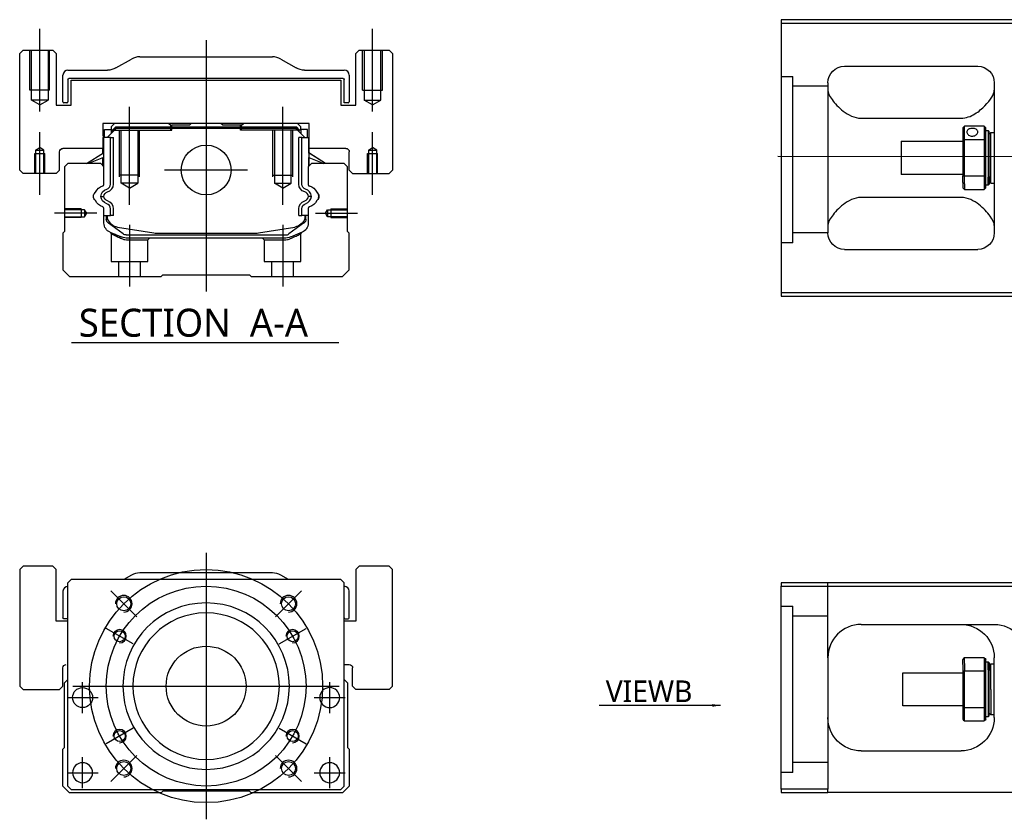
# Model space of a CAD drawing. Header units: millimetres. Extents: x 1805 to 4914, y -1594 to 860.
# Tile 31 of 41: x 3642 to 3938, y -227 to 13. Entities that reach past the tile are written whole.
import ezdxf
from ezdxf.lldxf.tags import DXFTag

# ---------------------------------------------------------------- set-up
doc = ezdxf.new("R2010")
doc.units = ezdxf.units.MM
doc.layers.get('0').update_dxf_attribs({"linetype": 'CONTINUOUS'})
doc.styles.add('CHN', font='Microsoft JhengHei.ttf')
doc.styles.add('DIM-7', font='SIMPLEX.shx', dxfattribs={"width": 0.7, "bigfont": 'chineset.shx'})
tags = doc.linetypes.add('DASHED', pattern=[25.72, 12.86, -12.86]).pattern_tags.tags
tags[6:7] = [DXFTag(74, 4), DXFTag(75, 0), DXFTag(340, '0'), DXFTag(46, 0.0), DXFTag(50, 0.0), DXFTag(44, 0.0), DXFTag(45, 0.0)]
tags[4:5] = [DXFTag(74, 4), DXFTag(75, 0), DXFTag(340, '0'), DXFTag(46, 0.0), DXFTag(50, 0.0), DXFTag(44, 0.0), DXFTag(45, 0.0)]
doc.dimstyles.new('CNS', dxfattribs={"dimtxt": 3.5, "dimasz": 2.5, "dimexe": 1, "dimexo": 1, "dimgap": 1, "dimtad": 1, "dimdsep": 46, "dimtxsty": 'DIM-7', "dimcen": 0.09, "dimclrd": 4, "dimclre": 4, "dimclrt": 1, "dimadec": 0, "dimazin": 0, "dimtfac": 1, "dimtmove": 0, "dimatfit": 3, "dimfxl": 1, "dimtvp": 0.971429, "dimtolj": 1, "dimarcsym": 0})

msp = doc.modelspace()

# ---------------------------------------------------------------- linework, layer by layer
at = {"linetype": 'Continuous'}
for p, q in [((3945.14, 13.15), (3871.14, 13.15)), ((3871.14, 13.15), (3871.14, -68.85)), ((3871.14, 12.15), (3945.14, 12.15)), ((3643.39, 4), (3642.39, 3)), ((3643.39, 4), (3642.39, 3)), ((3642.39, -32), (3642.39, 3)), ((3642.39, -32), (3642.39, 3)), ((3643.39, 4), (3652.39, 4)), ((3653.39, 3), (3652.39, 4)), ((3653.39, 3), (3653.39, -12.5)), ((3744.39, 4), (3743.39, 3)), ((3744.39, 4), (3743.39, 3)), ((3743.39, -12.5), (3743.39, 3)), ((3743.39, -12.5), (3743.39, 3)), ((3744.39, 4), (3753.39, 4)), ((3754.39, 3), (3753.39, 4)), ((3754.39, 3), (3754.39, -32)), ((3671.29, -1.34), (3675.98, 1.34)), ((3678.46, 2), (3718.31, 2)), ((3720.79, 1.34), (3725.48, -1.34)), ((3656.89, -2), (3668.81, -2)), ((3727.96, -2), (3739.89, -2)), ((3890.14, -0.85), (3930.14, -0.85)), ((3655.39, -11.47), (3655.39, -3.5)), ((3656.89, -4.8), (3656.89, -11.47)), ((3739.59, -4.5), (3657.19, -4.5)), ((3657.89, -5), (3738.89, -5)), ((3657.89, -12.5), (3657.89, -5)), ((3657.89, -12.5), (3657.89, -5)), ((3738.89, -5), (3738.89, -12.5)), ((3739.89, -11.77), (3739.89, -4.8)), ((3741.39, -3.5), (3741.39, -11.47)), ((3885.14, -5.85), (3885.14, -50.85)), ((3935.14, -5.85), (3935.14, -50.85)), ((3656.59, -11.77), (3655.69, -11.77)), ((3741.09, -11.77), (3739.89, -11.77)), ((3653.39, -12.5), (3657.89, -12.5)), ((3738.89, -12.5), (3743.39, -12.5)), ((3895.14, -16.44), (3925.14, -16.44)), ((3667.4, -18), (3667.42, -25.5)), ((3729.37, -18), (3667.4, -18)), ((3667.91, -19.85), (3669.91, -19.85)), ((3667.91, -22.25), (3667.91, -19.85)), ((3668.71, -22.25), (3671.41, -19.55)), ((3670.91, -18), (3669.91, -19)), ((3669.91, -19), (3669.91, -19.85)), ((3669.91, -19.85), (3669.91, -21.05)), ((3670.41, -20), (3669.91, -20)), ((3670.41, -19.92), (3671.27, -19.05)), ((3670.64, -20.01), (3670.41, -19.92)), ((3670.41, -20.55), (3670.41, -19.92)), ((3670.64, -20.01), (3671.37, -19.28)), ((3670.64, -20.32), (3670.64, -20.01)), ((3671.27, -19.05), (3725.5, -19.05)), ((3671.37, -19.28), (3671.27, -19.05)), ((3671.37, -19.28), (3725.41, -19.28)), ((3725.37, -19.55), (3671.41, -19.55)), ((3687.19, -18), (3687.74, -18.55)), ((3687.74, -18.55), (3688.09, -18.55)), ((3693.39, -18.55), (3688.09, -18.55)), ((3688.09, -19.05), (3688.09, -18.55)), ((3693.39, -18.55), (3693.94, -18)), ((3702.84, -18), (3693.94, -18)), ((3703.39, -18.55), (3702.84, -18)), ((3708.69, -18.55), (3703.39, -18.55)), ((3708.69, -19.05), (3708.69, -18.55)), ((3708.69, -18.55), (3709.04, -18.55)), ((3709.04, -18.55), (3709.59, -18)), ((3709.04, -18.55), (3709.59, -18)), ((3728.07, -22.25), (3725.37, -19.55)), ((3725.41, -19.28), (3725.5, -19.05)), ((3726.14, -20.01), (3725.41, -19.28)), ((3726.37, -19.92), (3725.5, -19.05)), ((3726.87, -19), (3725.87, -18)), ((3726.14, -20.01), (3726.37, -19.92)), ((3726.14, -20.32), (3726.14, -20.01)), ((3726.37, -20.55), (3726.37, -19.92)), ((3726.87, -20), (3726.37, -20)), ((3726.87, -19.85), (3726.87, -19)), ((3728.87, -19.85), (3726.87, -19.85)), ((3726.87, -19.85), (3726.87, -21.05)), ((3728.87, -19.85), (3728.87, -19.85)), ((3728.87, -22.25), (3728.87, -19.85)), ((3728.87, -22.25), (3728.87, -19.85)), ((3729.36, -25.5), (3729.37, -18)), ((3729.36, -22.25), (3729.37, -18)), ((3925.64, -19.35), (3925.64, -22.94)), ((3932.14, -18.85), (3926.14, -18.85)), ((3926.14, -22.8), (3926.14, -18.85)), ((3932.14, -18.85), (3932.14, -22.8)), ((3932.64, -22.94), (3932.64, -19.35)), ((3932.64, -20.1), (3933.34, -20.1)), ((3933.34, -20.1), (3933.64, -20.4)), ((3933.34, -20.1), (3933.34, -34.18)), ((3933.64, -33.97), (3933.64, -20.4)), ((3933.64, -21.2), (3934.14, -20.7)), ((3934.14, -20.7), (3935.14, -20.7)), ((3934.14, -36), (3934.14, -20.7)), ((3667.51, -22.25), (3667.41, -22.25)), ((3667.51, -26.9), (3667.51, -22.25)), ((3667.56, -22.25), (3667.51, -22.25)), ((3669.66, -22.25), (3667.56, -22.25)), ((3667.56, -22.25), (3667.56, -29.5)), ((3669.66, -36.21), (3669.66, -22.25)), ((3669.66, -22.25), (3670.56, -22.25)), ((3670.56, -36.21), (3670.56, -22.25)), ((3727.12, -22.25), (3726.22, -22.25)), ((3726.22, -36.21), (3726.22, -22.25)), ((3727.12, -22.25), (3729.22, -22.25)), ((3727.12, -36.21), (3727.12, -22.25)), ((3729.22, -22.25), (3729.27, -22.25)), ((3729.22, -22.25), (3729.22, -29.5)), ((3729.27, -22.25), (3729.36, -22.25)), ((3729.27, -26.9), (3729.27, -22.25)), ((3907.14, -23.35), (3925.64, -23.35)), ((3907.14, -23.35), (3907.14, -33.35)), ((3925.64, -22.94), (3925.64, -33.75)), ((3926.14, -33.89), (3926.14, -22.8)), ((3926.14, -22.8), (3932.14, -22.8)), ((3932.14, -22.8), (3932.14, -33.89)), ((3932.64, -33.75), (3932.64, -22.94)), ((3654.39, -32), (3654.39, -26.5)), ((3667.42, -25.5), (3655.39, -25.5)), ((3667.41, -26.96), (3667.41, -25.5)), ((3740.39, -25.5), (3729.36, -25.5)), ((3729.37, -26.96), (3729.37, -25.5)), ((3741.39, -32), (3741.39, -26.5)), ((3741.39, -32), (3741.39, -26.5)), ((3662.5, -30), (3667.56, -26.87)), ((3667.56, -28.21), (3663.05, -30)), ((3667.41, -30.7), (3667.41, -28.27)), ((3667.51, -30.8), (3667.51, -28.23)), ((3734.27, -30), (3729.22, -26.87)), ((3729.22, -28.21), (3733.72, -30)), ((3729.27, -30.8), (3729.27, -28.23)), ((3734.27, -30), (3729.37, -26.96)), ((3729.37, -30.7), (3729.37, -28.27)), ((3642.39, -32), (3643.39, -33)), ((3642.39, -32), (3643.39, -33)), ((3653.39, -33), (3654.39, -32)), ((3656.89, -30), (3655.89, -31)), ((3655.89, -31), (3655.89, -50.45)), ((3666.71, -30), (3656.89, -30)), ((3667.71, -31), (3666.71, -30)), ((3667.71, -36.32), (3667.71, -31)), ((3730.07, -30), (3729.07, -31)), ((3729.07, -31), (3729.07, -36.32)), ((3739.89, -30), (3730.07, -30)), ((3740.89, -31), (3739.89, -30)), ((3740.89, -50.45), (3740.89, -31)), ((3741.39, -32), (3742.39, -33)), ((3741.39, -32), (3742.39, -33)), ((3753.39, -33), (3754.39, -32)), ((3653.39, -33), (3643.39, -33)), ((3742.39, -33), (3753.39, -33)), ((3925.64, -33.35), (3907.14, -33.35)), ((3925.64, -35.77), (3925.64, -33.75)), ((3932.14, -33.89), (3926.14, -33.89)), ((3926.14, -36.12), (3926.14, -33.89)), ((3932.14, -33.89), (3932.14, -36.12)), ((3932.64, -37.35), (3932.64, -33.75)), ((3933.34, -36.6), (3933.34, -34.18)), ((3933.64, -33.97), (3933.64, -36.3)), ((3925.64, -35.77), (3925.64, -37.35)), ((3926.14, -36.12), (3926.14, -37.85)), ((3926.14, -37.85), (3932.14, -37.85)), ((3932.14, -36.12), (3932.14, -37.85)), ((3933.34, -36.6), (3932.64, -36.6)), ((3933.64, -36.3), (3933.34, -36.6)), ((3933.64, -35.5), (3934.14, -36)), ((3934.14, -36), (3935.14, -36)), ((3925.14, -40.25), (3895.14, -40.25)), ((3667.71, -47.94), (3667.71, -43.55)), ((3669.66, -45.66), (3669.66, -43.66)), ((3670.56, -45.66), (3670.56, -43.66)), ((3726.22, -45.66), (3726.22, -43.66)), ((3727.12, -45.66), (3727.12, -43.66)), ((3729.07, -43.55), (3729.07, -47.94)), ((3667.71, -45.66), (3669.66, -45.66)), ((3668.41, -45.66), (3668.41, -46.74)), ((3668.71, -45.66), (3668.71, -46.7)), ((3670.56, -45.66), (3669.66, -45.66)), ((3726.22, -45.66), (3727.12, -45.66)), ((3729.07, -45.66), (3727.12, -45.66)), ((3728.07, -45.66), (3728.07, -46.7)), ((3728.37, -46.74), (3728.37, -45.66)), ((3669.09, -48), (3669.02, -47.95)), ((3673.51, -51.22), (3669.09, -48)), ((3671.78, -49.13), (3682.68, -50.87)), ((3714.09, -50.87), (3725, -49.13)), ((3727.68, -48), (3723.26, -51.22)), ((3727.75, -47.95), (3727.68, -48)), ((3655.89, -50.45), (3655.39, -50.95)), ((3655.39, -50.95), (3655.39, -62)), ((3674.39, -51.5), (3722.38, -51.5)), ((3721.88, -52.5), (3674.9, -52.5)), ((3684.34, -51), (3712.44, -51)), ((3727.21, -50.71), (3723.78, -52.13)), ((3741.39, -50.95), (3740.89, -50.45)), ((3741.39, -62), (3741.39, -50.95)), ((3890.14, -55.85), (3930.14, -55.85)), ((3655.39, -62), (3657.39, -64)), ((3739.39, -64), (3741.39, -62)), ((3657.39, -64), (3684.89, -64)), ((3684.89, -64), (3685.39, -63.5)), ((3685.39, -63.5), (3711.39, -63.5)), ((3711.39, -63.5), (3711.89, -64)), ((3711.89, -64), (3739.39, -64)), ((3871.14, -68.85), (3871.14, -69.85)), ((3945.14, -68.85), (3871.14, -68.85)), ((3871.14, -69.85), (3945.14, -69.85)), ((3643.39, -151.04), (3642.39, -152.04)), ((3643.39, -151.04), (3642.39, -152.04)), ((3642.39, -152.04), (3642.39, -187.04)), ((3642.39, -152.04), (3642.39, -187.04)), ((3652.39, -151.04), (3643.39, -151.04)), ((3653.39, -152.04), (3652.39, -151.04)), ((3653.39, -167.54), (3653.39, -152.04)), ((3675.98, -153.7), (3673.64, -155.04)), ((3718.31, -153.04), (3678.46, -153.04)), ((3723.14, -155.04), (3720.79, -153.7)), ((3744.39, -151.04), (3743.39, -152.04)), ((3744.39, -151.04), (3743.39, -152.04)), ((3743.39, -152.04), (3743.39, -167.54)), ((3743.39, -152.04), (3743.39, -167.54)), ((3753.39, -151.04), (3744.39, -151.04)), ((3754.39, -152.04), (3753.39, -151.04)), ((3754.39, -187.04), (3754.39, -152.04)), ((3657.89, -155.04), (3656.89, -156.04)), ((3656.89, -217.04), (3656.89, -156.04)), ((3726.39, -155.04), (3657.89, -155.04)), ((3738.89, -155.04), (3726.39, -155.04)), ((3739.89, -156.04), (3738.89, -155.04)), ((3739.89, -217.04), (3739.89, -156.04)), ((3871.14, -156), (3871.14, -157)), ((3945.14, -156), (3871.14, -156)), ((3655.39, -158.54), (3655.39, -166.51)), ((3741.39, -166.51), (3741.39, -158.54)), ((3871.14, -157), (3945.14, -157)), ((3871.14, -218), (3871.14, -157)), ((3656.89, -167.54), (3653.39, -167.54)), ((3656.89, -166.81), (3655.69, -166.81)), ((3743.39, -167.54), (3739.89, -167.54)), ((3740.19, -166.81), (3741.09, -166.81)), ((3895.14, -168.5), (3935.14, -168.5)), ((3885.14, -178.5), (3885.14, -218)), ((3925.64, -180.57), (3925.64, -179)), ((3932.14, -178.5), (3926.14, -178.5)), ((3926.14, -180.22), (3926.14, -178.5)), ((3926.14, -180.22), (3926.14, -182.45)), ((3932.14, -178.5), (3932.14, -180.22)), ((3932.14, -180.22), (3932.14, -182.45)), ((3932.64, -182.59), (3932.64, -179)), ((3932.64, -179.75), (3933.34, -179.75)), ((3933.34, -179.75), (3933.64, -180.05)), ((3933.34, -182.16), (3933.34, -179.75)), ((3933.64, -180.05), (3933.64, -182.37)), ((3933.64, -180.85), (3934.14, -180.35)), ((3934.14, -180.35), (3935.14, -180.35)), ((3934.14, -188), (3934.14, -180.35)), ((3935.14, -196.5), (3935.14, -178.5)), ((3655.39, -187.04), (3655.39, -181.54)), ((3739.89, -180.54), (3741.39, -180.54)), ((3742.39, -187.04), (3742.39, -181.54)), ((3907.64, -183), (3925.64, -183)), ((3907.64, -188), (3907.64, -183)), ((3925.64, -180.57), (3925.64, -182.59)), ((3925.64, -182.59), (3925.64, -193.4)), ((3926.14, -193.54), (3926.14, -182.45)), ((3926.14, -182.45), (3932.14, -182.45)), ((3932.14, -182.45), (3932.14, -193.54)), ((3932.64, -193.4), (3932.64, -182.59)), ((3933.34, -182.16), (3933.34, -196.25)), ((3933.64, -195.95), (3933.64, -182.37)), ((3655.89, -186.04), (3656.89, -185.04)), ((3655.89, -205.49), (3655.89, -186.04)), ((3739.89, -185.04), (3740.89, -186.04)), ((3740.89, -186.04), (3740.89, -205.49)), ((3642.39, -187.04), (3643.39, -188.04)), ((3642.39, -187.04), (3643.39, -188.04)), ((3643.39, -188.04), (3654.39, -188.04)), ((3654.39, -188.04), (3655.39, -187.04)), ((3742.39, -187.04), (3743.39, -188.04)), ((3753.39, -188.04), (3743.39, -188.04)), ((3753.39, -188.04), (3754.39, -187.04)), ((3907.64, -193), (3907.64, -188)), ((3934.14, -188), (3934.14, -195.65)), ((3925.64, -193), (3907.64, -193)), ((3925.64, -193.4), (3925.64, -197)), ((3926.14, -197.5), (3926.14, -193.54)), ((3932.14, -193.54), (3926.14, -193.54)), ((3932.14, -193.54), (3932.14, -197.5)), ((3932.64, -197), (3932.64, -193.4)), ((3934.14, -195.65), (3933.64, -195.15)), ((3926.14, -197.5), (3932.14, -197.5)), ((3933.34, -196.25), (3932.64, -196.25)), ((3933.64, -195.95), (3933.34, -196.25)), ((3935.14, -195.65), (3934.14, -195.65)), ((3655.39, -205.99), (3655.89, -205.49)), ((3655.39, -217.04), (3655.39, -205.99)), ((3740.89, -205.49), (3741.39, -205.99)), ((3741.39, -205.99), (3741.39, -217.04)), ((3895.14, -206.5), (3925.14, -206.5)), ((3657.39, -219.04), (3655.39, -217.04)), ((3656.89, -217.04), (3657.89, -218.04)), ((3657.89, -218.04), (3738.89, -218.04)), ((3685.39, -218.54), (3684.89, -219.04)), ((3711.39, -218.54), (3685.39, -218.54)), ((3711.89, -219.04), (3711.39, -218.54)), ((3738.89, -218.04), (3739.89, -217.04)), ((3741.39, -217.04), (3739.39, -219.04)), ((3871.14, -218), (3871.14, -219)), ((3885.14, -218), (3871.14, -218)), ((3885.14, -219), (3885.14, -218)), ((3684.89, -219.04), (3657.39, -219.04)), ((3739.39, -219.04), (3711.89, -219.04)), ((3871.14, -219), (3885.14, -219)), ((3945.14, -219), (3885.14, -219))]:
    msp.add_line(p, q, dxfattribs=at)
at = {"ltscale": 0.2}
for p, q in [((3648.39, -14.42), (3648.39, 10.41)), ((3748.39, -14.42), (3748.39, 10.41)), ((3698.39, 7), (3698.39, -68.5)), ((3675.39, -42.45), (3675.39, -13)), ((3721.39, -42.45), (3721.39, -13)), ((3648.39, -39.42), (3648.39, -20.59)), ((3748.39, -39.42), (3748.39, -20.59)), ((3710.86, -32), (3685.91, -32)), ((3665.53, -45), (3652.89, -45)), ((3731.24, -45), (3743.89, -45)), ((3675.39, -48.5), (3675.39, -67)), ((3721.39, -48.5), (3721.39, -67)), ((3677.53, -166.18), (3669.75, -158.4)), ((3719.25, -166.18), (3727.02, -158.4)), ((3677.53, -207.9), (3669.75, -215.68)), ((3719.25, -207.9), (3727.02, -215.68))]:
    msp.add_line(p, q, dxfattribs=at)
at = {"linetype": 'DASHED', "ltscale": 0.08}
for p, q in [((3645.39, -8), (3645.39, 4)), ((3645.89, -8), (3645.89, 4)), ((3645.89, -11), (3645.89, 4)), ((3650.89, 4), (3650.89, -8)), ((3650.89, 4), (3650.89, -11)), ((3651.39, -8), (3651.39, 4)), ((3745.39, -8), (3745.39, 4)), ((3745.89, 4), (3745.89, -8)), ((3745.89, 4), (3745.89, -11)), ((3750.89, -8), (3750.89, 4)), ((3750.89, -11), (3750.89, 4)), ((3751.39, -8), (3751.39, 4)), ((3651.39, -8), (3645.39, -8)), ((3745.39, -8), (3751.39, -8)), ((3650.89, -11), (3645.89, -11)), ((3648.39, -12.45), (3645.89, -11)), ((3648.39, -12.45), (3650.89, -11)), ((3745.89, -11), (3750.89, -11)), ((3748.39, -12.45), (3745.89, -11)), ((3748.39, -12.45), (3750.89, -11)), ((3647.14, -26), (3648.39, -25.28)), ((3647.14, -26), (3647.14, -33)), ((3647.14, -26), (3647.14, -26)), ((3647.14, -26), (3649.64, -26)), ((3649.64, -26), (3648.39, -25.28)), ((3649.64, -33), (3649.64, -26)), ((3747.14, -26), (3748.39, -25.28)), ((3747.14, -26), (3747.14, -33)), ((3747.14, -26), (3747.14, -26)), ((3747.14, -26), (3749.64, -26)), ((3749.64, -26), (3748.39, -25.28)), ((3749.64, -33), (3749.64, -26)), ((3646.89, -27), (3649.89, -27)), ((3646.89, -33), (3646.89, -27)), ((3647.14, -27), (3647.14, -33)), ((3649.64, -33), (3649.64, -27)), ((3649.89, -33), (3649.89, -27)), ((3746.89, -27), (3749.89, -27)), ((3746.89, -33), (3746.89, -27)), ((3747.14, -27), (3747.14, -33)), ((3749.64, -33), (3749.64, -27)), ((3749.89, -33), (3749.89, -27))]:
    msp.add_line(p, q, dxfattribs=at)
at = {"linetype": 'DASHED', "ltscale": 0.3}
for p, q in [((3871.14, -3.86), (3874.64, -3.86)), ((3874.64, -53.86), (3874.64, -3.86)), ((3885.14, -6.86), (3874.64, -6.86)), ((3885.14, -50.86), (3874.64, -50.86)), ((3885.14, -178.5), (3885.14, -156)), ((3871.14, -163), (3874.64, -163)), ((3874.64, -213), (3874.64, -163)), ((3885.14, -166), (3874.64, -166)), ((3885.14, -210), (3874.64, -210))]:
    msp.add_line(p, q, dxfattribs=at)
at = {"linetype": 'DASHED'}
for p, q in [((3670.41, -20), (3688.09, -20)), ((3687.19, -18), (3687.74, -18.55)), ((3687.74, -20), (3687.74, -18.55)), ((3688.09, -20), (3688.09, -19.05)), ((3709.04, -18.55), (3708.69, -18.55)), ((3708.69, -20), (3708.69, -19.05)), ((3726.37, -20), (3708.69, -20)), ((3709.04, -20), (3709.04, -18.55)), ((3727.67, -20.05), (3727.67, -20.05)), ((3729.36, -22.25), (3729.37, -22.25)), ((3729.43, -27), (3729.43, -27)), ((3674.94, -53), (3680.89, -53)), ((3680.89, -53), (3681.39, -52.5)), ((3715.33, -52.5), (3715.83, -53)), ((3715.83, -53), (3721.83, -53)), ((3874.64, -53.86), (3871.14, -53.86)), ((3653.39, -152.04), (3652.39, -151.04)), ((3653.39, -167.54), (3653.39, -152.04)), ((3754.39, -152.04), (3753.39, -151.04)), ((3754.39, -187.04), (3754.39, -152.04)), ((3655.39, -187.04), (3655.39, -181.54)), ((3654.39, -188.04), (3655.39, -187.04)), ((3753.39, -188.04), (3754.39, -187.04)), ((3874.64, -213), (3871.14, -213))]:
    msp.add_line(p, q, dxfattribs=at)
at = {"linetype": 'DASHED', "ltscale": 0.1}
for p, q in [((3672.39, -34), (3672.39, -20)), ((3672.89, -36), (3672.89, -20)), ((3677.89, -20), (3677.89, -36)), ((3678.39, -34), (3678.39, -20)), ((3718.39, -34), (3718.39, -20)), ((3718.89, -20), (3718.89, -36)), ((3723.89, -36), (3723.89, -20)), ((3724.39, -34), (3724.39, -20)), ((3678.39, -33.55), (3672.39, -33.55)), ((3718.39, -33.55), (3724.39, -33.55)), ((3677.89, -36), (3672.89, -36)), ((3675.39, -37.45), (3672.89, -36)), ((3675.39, -37.45), (3677.89, -36)), ((3718.89, -36), (3723.89, -36)), ((3721.39, -37.45), (3718.89, -36)), ((3721.39, -37.45), (3723.89, -36)), ((3660.89, -43.7), (3655.89, -43.7)), ((3661.88, -43.93), (3655.89, -43.93)), ((3660.89, -43.7), (3660.89, -46.3)), ((3662.53, -45), (3661.88, -43.93)), ((3661.88, -43.93), (3661.88, -46.08)), ((3734.24, -45), (3734.89, -43.93)), ((3734.89, -43.93), (3740.89, -43.93)), ((3734.89, -43.93), (3734.89, -46.08)), ((3735.89, -43.7), (3735.89, -46.3)), ((3735.89, -43.7), (3740.89, -43.7)), ((3655.89, -46.08), (3661.88, -46.08)), ((3660.89, -46.3), (3655.89, -46.3)), ((3661.88, -46.08), (3662.53, -45)), ((3734.89, -46.08), (3734.24, -45)), ((3740.89, -46.08), (3734.89, -46.08)), ((3735.89, -46.3), (3740.89, -46.3)), ((3669.89, -51.18), (3669.89, -59.5)), ((3680.89, -59.5), (3680.89, -53)), ((3715.83, -53), (3715.83, -59.5)), ((3726.83, -59.5), (3726.83, -51.2)), ((3669.89, -59.5), (3680.89, -59.5)), ((3672.09, -59.5), (3672.09, -64)), ((3678.69, -64), (3678.69, -59.5)), ((3715.83, -59.5), (3726.83, -59.5)), ((3718.03, -59.5), (3718.03, -64)), ((3724.63, -64), (3724.63, -59.5))]:
    msp.add_line(p, q, dxfattribs=at)
for p, q in [((3870.14, -27.85), (4412.14, -28.35)), ((3657.92, -83.84), (3738.2, -83.84))]:
    msp.add_line(p, q)
at = {"ltscale": 0.3}
for p, q in [((3698.39, -147.04), (3698.39, -227.04)), ((3658.39, -187.04), (3738.39, -187.04))]:
    msp.add_line(p, q, dxfattribs=at)
at = {"ltscale": 0.1}
for p, q in [((3676.43, -174.36), (3668.38, -169.71)), ((3720.34, -174.36), (3728.39, -169.71)), ((3661.27, -195.12), (3661.27, -185.82)), ((3735.5, -195.12), (3735.5, -185.82)), ((3656.62, -190.47), (3665.92, -190.47)), ((3730.85, -190.47), (3740.15, -190.47)), ((3676.43, -199.71), (3668.38, -204.36)), ((3720.34, -199.71), (3728.39, -204.36)), ((3661.27, -217.69), (3661.27, -208.39)), ((3735.5, -217.69), (3735.5, -208.39)), ((3656.62, -213.04), (3665.92, -213.04)), ((3730.85, -213.04), (3740.15, -213.04))]:
    msp.add_line(p, q, dxfattribs=at)
at = {"linetype": 'Continuous'}
for centre, radius in [((3698.39, -32), 7.47), ((3673.64, -162.29), 2.1), ((3723.14, -162.29), 2.1), ((3672.41, -172.04), 1.65), ((3724.37, -172.04), 1.65), ((3698.39, -187.04), 12), ((3661.27, -190.47), 3), ((3672.41, -202.04), 1.65), ((3724.37, -202.04), 1.65), ((3673.64, -211.79), 2.1), ((3723.14, -211.79), 2.1)]:
    msp.add_circle(centre, radius, dxfattribs=at)
at = {"ltscale": 0.3}
for radius in [35, 30]:
    msp.add_circle((3698.39, -187.04), radius, dxfattribs=at)
at = {"linetype": 'Continuous', "extrusion": (0, 0, -1)}
for centre, radius in [((-3698.39, -187.04), 25), ((-3698.39, -187.04), 22), ((-3735.5, -190.47), 3), ((-3661.27, -213.04), 3), ((-3735.5, -213.04), 3)]:
    msp.add_circle(centre, radius, dxfattribs=at)
at = {"linetype": 'Continuous'}
for centre, radius, start, end in [((3678.46, -3), 5, 90, 119.7449), ((3718.31, -3), 5, 60.2551, 90), ((3656.89, -3.5), 1.5, 90, 180), ((3739.89, -3.5), 1.5, 0, 90), ((3655.69, -11.47), 0.3, 180, 270), ((3656.59, -11.47), 0.3, 270, 0), ((3741.09, -11.47), 0.3, 270, 0), ((3667.21, -36.32), 0.5, 285.1919, 0), ((3668.06, -36.21), 1.6, 286.8095, 0), ((3668.06, -36.21), 2.5, 286.8095, 0), ((3727.54, -40.11), 2.48, 4.1548, 73.1905), ((3729.57, -36.32), 0.5, 180, 254.8081), ((3664.85, -38.54), 0.3, 310.437, 335.092), ((3664.85, -41.33), 0.3, 24.908, 49.563), ((3668.06, -43.66), 2.5, 0, 73.1905), ((3727.54, -40.11), 1.58, 6.5313, 73.1905), ((3727.54, -39.75), 1.58, 286.8095, 353.4687), ((3727.54, -39.75), 2.48, 286.8095, 355.8452), ((3731.92, -38.54), 0.3, 204.908, 229.563), ((3731.92, -41.33), 0.3, 130.437, 155.092), ((3667.21, -43.55), 0.5, 0, 74.8081), ((3668.06, -43.66), 1.6, 0, 73.1905), ((3729.57, -43.55), 0.5, 105.1919, 180), ((3672.41, -45.18), 4, 202.3316, 260.9414), ((3724.37, -45.18), 4, 337.6678, 353.1681), ((3684.34, -40.5), 10.5, 260.9414, 270), ((3712.44, -40.5), 10.5, 270, 279.0586), ((3722.38, -50), 1.5, 270, 306.0274), ((3678.46, -158.04), 5, 90, 119.7449), ((3718.31, -158.04), 5, 60.2551, 90), ((3656.89, -158.54), 1.5, 90, 180), ((3739.89, -158.54), 1.5, 0, 90), ((3740.19, -166.51), 0.3, 180, 270), ((3741.09, -166.51), 0.3, 270, 0), ((3895.14, -178.5), 10, 90, 180)]:
    msp.add_arc(centre, radius, start, end, dxfattribs=at)
at = {"linetype": 'Continuous', "extrusion": (1e-16, 0, -1)}
for centre, radius, start, end in [((-3668.81, 3), 5, 240.2551, 270), ((-3727.96, 3), 5, 270, 299.7449), ((-3657.19, -4.8), 0.3, 0, 90), ((-3739.59, -4.8), 0.3, 90, 180), ((-3655.39, -26.5), 1, 0, 90), ((-3740.39, -26.5), 1, 90, 180), ((-3740.39, -26.5), 1, 90, 180), ((-3728.72, -36.21), 2.5, 286.8095, 0), ((-3728.72, -36.21), 1.6, 286.8095, 0), ((-3728.72, -43.66), 2.5, 0, 73.1905), ((-3728.72, -43.66), 1.6, 0, 73.1905), ((-3672.41, -45.18), 4, 337.6678, 353.1681), ((-3655.69, -166.51), 0.3, 270, 0)]:
    msp.add_arc(centre, radius, start, end, dxfattribs=at)
at = {"linetype": 'Continuous', "extrusion": (-1e-16, 0, -1)}
for centre, start, end in [((-3890.14, -5.85), 0, 90), ((-3930.14, -5.85), 90, 180), ((-3890.14, -50.85), 270, 0), ((-3930.14, -50.85), 180, 270)]:
    msp.add_arc(centre, 5, start, end, dxfattribs=at)
at = {"linetype": 'Continuous', "extrusion": (0, 0, -1)}
for centre, radius, start, end in [((-3668.24, -40.11), 3.43, 24.908, 74.8081), ((-3669.24, -40.11), 2.48, 4.1548, 73.1905), ((-3728.54, -40.11), 3.43, 105.1919, 155.092), ((-3666.04, -39.93), 1.53, 310.437, 49.563), ((-3668.24, -39.75), 3.43, 285.1919, 335.092), ((-3669.24, -39.75), 2.48, 286.8095, 355.8452), ((-3669.24, -40.11), 1.58, 6.5313, 73.1905), ((-3669.24, -39.75), 1.58, 286.8095, 353.4687), ((-3728.54, -39.75), 3.43, 204.908, 254.8081), ((-3730.73, -39.93), 1.53, 130.437, 229.563), ((-3728.54, -40.11), 3.58, 161.7181, 177.1235), ((-3728.54, -39.75), 3.58, 182.8765, 198.2819), ((-3669.91, -46.74), 1.5, 306.0274, 0), ((-3672.41, -45.18), 3.77, 349.0413, 352.7469), ((-3724.37, -45.18), 4, 202.3316, 260.9414), ((-3726.87, -46.74), 1.5, 180, 233.9726), ((-3670.71, -47.94), 3, 292.4327, 0), ((-3726.07, -47.94), 3, 180, 247.5673), ((-3674.9, -47.5), 5, 270, 292.4327), ((-3674.39, -50), 1.5, 270, 306.0274), ((-3721.88, -47.5), 5, 247.5673, 270), ((-3925.14, -178.5), 10, 90, 180), ((-3935.14, -178.5), 10, 90, 180), ((-3656.39, -181.54), 1, 0, 90), ((-3741.39, -181.54), 1, 90, 180), ((-3895.14, -196.5), 10, 270, 0), ((-3925.14, -196.5), 10, 180, 270)]:
    msp.add_arc(centre, radius, start, end, dxfattribs=at)
for centre, radius in [((3673.64, -162.29), 2.5), ((3723.14, -162.29), 2.5), ((3672.41, -172.04), 2), ((3724.37, -172.04), 2), ((3672.41, -202.04), 2), ((3724.37, -202.04), 2), ((3673.64, -211.79), 2.5), ((3723.14, -211.79), 2.5)]:
    msp.add_arc(centre, radius, 270, 180)
at = {"linetype": 'DASHED', "extrusion": (0, 0, -1)}
msp.add_arc((-3656.39, -181.54), 1, 0, 90, dxfattribs=at)
at = {"linetype": 'Continuous'}
for points, degree in [([(3885.14, -8.05), (3885.14, -8.8), (3885.61, -9.78), (3886.39, -10.85)], 3), ([(3925.64, -19.35), (3925.81, -19.18), (3925.97, -19.01), (3926.14, -18.85)], 3), ([(3932.14, -18.85), (3932.31, -19.01), (3932.47, -19.18), (3932.64, -19.35)], 3), ([(3926.14, -22.8), (3925.97, -22.84), (3925.81, -22.89), (3925.64, -22.94)], 3), ([(3932.14, -22.8), (3932.31, -22.84), (3932.47, -22.89), (3932.64, -22.94)], 3), ([(3667.56, -29.5), (3667.56, -30.1)], 1), ([(3729.22, -29.5), (3729.22, -30.1)], 1), ([(3667.56, -30.1), (3667.56, -30.85)], 1), ([(3729.22, -30.1), (3729.22, -30.85)], 1), ([(3926.14, -33.89), (3925.97, -33.85), (3925.81, -33.8), (3925.64, -33.75)], 3), ([(3932.14, -33.89), (3932.31, -33.85), (3932.47, -33.8), (3932.64, -33.75)], 3), ([(3926.14, -37.85), (3925.97, -37.68), (3925.81, -37.51), (3925.64, -37.35)], 3), ([(3932.64, -37.35), (3932.47, -37.51), (3932.31, -37.68), (3932.14, -37.85)], 3), ([(3666.76, -39.93), (3667.06, -39.93), (3667.37, -39.93), (3667.67, -39.93)], 3), ([(3730.01, -39.93), (3729.71, -39.93), (3729.41, -39.93), (3729.11, -39.93)], 3), ([(3886.39, -45.85), (3885.61, -46.92), (3885.14, -47.89), (3885.14, -48.64)], 3), ([(3935.14, -48.64), (3935.14, -47.89), (3934.68, -46.92), (3933.9, -45.85)], 3), ([(3890.14, -169.84), (3890.11, -169.85), (3890.08, -169.87), (3890.05, -169.89)], 3), ([(3926.14, -178.5), (3925.97, -178.66), (3925.81, -178.83), (3925.64, -179)], 3), ([(3932.14, -178.5), (3932.31, -178.66), (3932.47, -178.83), (3932.64, -179)], 3), ([(3926.14, -182.45), (3925.97, -182.5), (3925.81, -182.54), (3925.64, -182.59)], 3), ([(3932.64, -182.59), (3932.47, -182.54), (3932.31, -182.5), (3932.14, -182.45)], 3), ([(3926.14, -193.54), (3925.97, -193.5), (3925.81, -193.45), (3925.64, -193.4)], 3), ([(3932.64, -193.4), (3932.47, -193.45), (3932.31, -193.5), (3932.14, -193.54)], 3), ([(3925.64, -197), (3925.81, -197.16), (3925.97, -197.33), (3926.14, -197.5)], 3), ([(3932.64, -197), (3932.47, -197.16), (3932.31, -197.33), (3932.14, -197.5)], 3)]:
    msp.add_open_spline(points, degree=degree, dxfattribs=at)
for points, knots in [([(3925.14, -16.44), (3926.66, -16.44), (3928.08, -15.88), (3930.48, -14.42), (3931.47, -13.56), (3934.04, -10.94), (3935.14, -9.22), (3935.14, -8.05)], [0, 0, 0, 0, 0.25, 0.25, 0.5, 0.5, 1, 1, 1, 1]), ([(3886.39, -10.85), (3887.21, -11.98), (3888.34, -13.21), (3891.23, -15.42), (3893.08, -16.44), (3895.14, -16.44)], [0, 0, 0, 0, 0.5, 0.5, 1, 1, 1, 1]), ([(3930.19, -20.57), (3930.19, -20.44), (3930.16, -20.31), (3930.04, -20.08), (3929.95, -19.97), (3929.72, -19.78), (3929.58, -19.7), (3929.27, -19.58), (3929.09, -19.54), (3928.73, -19.49), (3928.54, -19.48), (3928.18, -19.51), (3928, -19.54), (3927.67, -19.63), (3927.51, -19.7), (3927.25, -19.86), (3927.14, -19.96), (3926.98, -20.18), (3926.92, -20.3), (3926.9, -20.48), (3926.89, -20.52), (3926.89, -20.57)], [0, 0, 0, 0, 0.106605, 0.106605, 0.21316, 0.21316, 0.320465, 0.320465, 0.42832, 0.42832, 0.535356, 0.535356, 0.641477, 0.641477, 0.748016, 0.748016, 0.855648, 0.855648, 0.963354, 0.963354, 1, 1, 1, 1]), ([(3926.89, -20.57), (3926.89, -20.7), (3926.92, -20.83), (3927.04, -21.09), (3927.13, -21.21), (3927.36, -21.44), (3927.5, -21.54), (3927.82, -21.69), (3927.99, -21.75), (3928.35, -21.82), (3928.54, -21.83), (3928.91, -21.8), (3929.09, -21.76), (3929.42, -21.63), (3929.57, -21.54), (3929.83, -21.34), (3929.94, -21.22), (3930.11, -20.97), (3930.16, -20.84), (3930.19, -20.66), (3930.19, -20.61), (3930.19, -20.57)], [0, 0, 0, 0, 0.106605, 0.106605, 0.21316, 0.21316, 0.320465, 0.320465, 0.42832, 0.42832, 0.535356, 0.535356, 0.641477, 0.641477, 0.748016, 0.748016, 0.855648, 0.855648, 0.963354, 0.963354, 1, 1, 1, 1]), ([(3895.14, -40.25), (3893.08, -40.25), (3891.23, -41.27), (3888.35, -43.47), (3887.21, -44.71), (3886.39, -45.85)], [0, 0, 0, 0, 0.5, 0.5, 1, 1, 1, 1]), ([(3933.9, -45.85), (3933.07, -44.71), (3931.94, -43.48), (3929.06, -41.27), (3927.21, -40.25), (3925.14, -40.25)], [0, 0, 0, 0, 0.5, 0.5, 1, 1, 1, 1]), ([(3885.71, -175.18), (3885.62, -175.44), (3885.48, -175.88), (3885.38, -176.32), (3885.34, -176.5)], [0, 0, 0, 0, 0.596588, 1, 1, 1, 1])]:
    msp.add_open_spline(points, degree=3, knots=knots, dxfattribs=at)
at = {"linetype": 'DASHED'}
for points in [[(3669.58, -50.72), (3669.89, -51.18)], [(3726.83, -51.2), (3727.14, -50.74)]]:
    msp.add_open_spline(points, degree=1, dxfattribs=at)
for points, degree, knots in [([(3669.58, -50.72), (3669.58, -50.72), (3670.5, -51.1), (3671.43, -51.48), (3672.99, -52.13)], 2, [0, 0, 0, 0.5, 0.5, 1, 1, 1]), ([(3669.89, -51.18), (3669.89, -51.18), (3669.89, -51.18), (3670.36, -51.39), (3671.67, -51.98), (3672.55, -52.38), (3673.01, -52.59)], 3, [0, 0, 0, 0, 0.000815, 0.486557, 0.726811, 1, 1, 1, 1]), ([(3673.01, -52.59), (3673.32, -52.71), (3673.92, -52.94), (3674.61, -52.98), (3674.94, -53)], 3, [0, 0, 0, 0, 0.515943, 1, 1, 1, 1]), ([(3721.83, -53), (3722.16, -52.98), (3722.85, -52.94), (3723.45, -52.71), (3723.75, -52.59)], 3, [0, 0, 0, 0, 0.484584, 1, 1, 1, 1]), ([(3723.75, -52.59), (3724.07, -52.45), (3724.68, -52.17), (3725.43, -51.83), (3726.42, -51.38), (3726.83, -51.2), (3726.83, -51.2)], 3, [0, 0, 0, 0, 0.185898, 0.357233, 0.514425, 1, 1, 1, 1])]:
    msp.add_open_spline(points, degree=degree, knots=knots, dxfattribs=at)

# ---------------------------------------------------------------- texts
at = {"style": 'CHN'}
for s, insert, char_height, attachment_point in [('SECTION  A-A ', (3660.16, -77.93), 8.4, 4), ('VIEWB', (3844.45, -191.83), 6.5, 9)]:
    msp.add_mtext(s, dxfattribs=dict(at, insert=insert, char_height=char_height, attachment_point=attachment_point))

# ---------------------------------------------------------------- leaders
at = {"annotation_type": 0, "has_hookline": 1, "hookline_direction": 1}
msp.add_leader([(3852.89, -192.83), (3818.43, -192.83)], dimstyle='CNS', override={"dimtxt": 6.5, "dimtxsty": 'CHN'}, dxfattribs=at)

doc.saveas('drawing.dxf')
